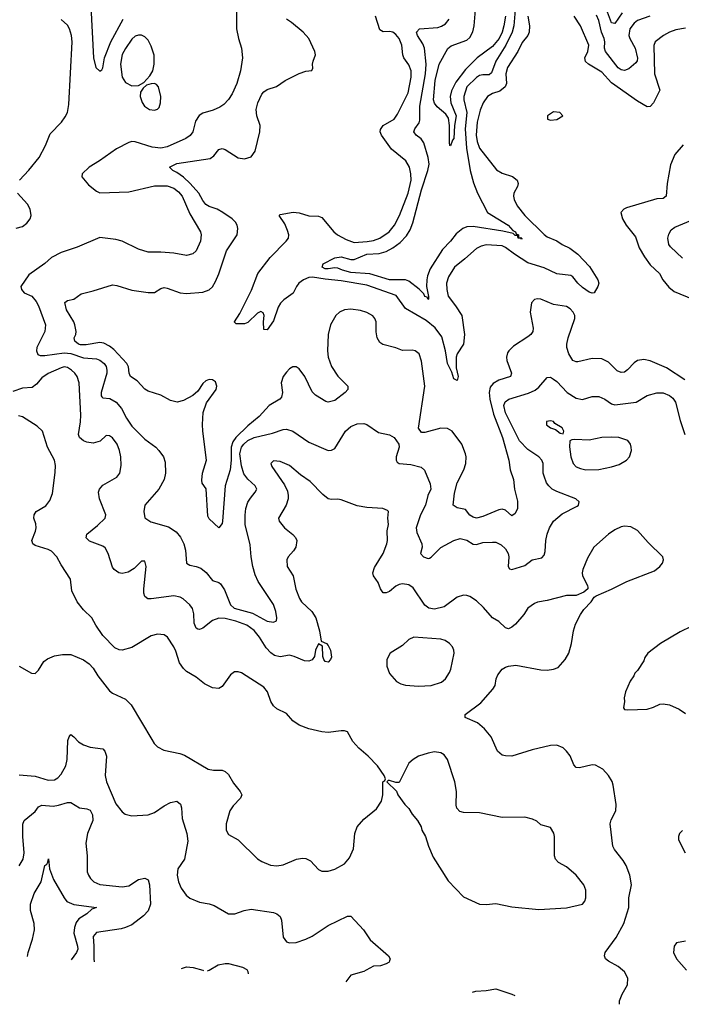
# Model space of a CAD drawing. Header units: inches. Extents: x 1173000 to 1307049, y 522583 to 678455.
# Tile 20 of 256: x 1201613 to 1205723, y 529788 to 535907. Entities that reach past the tile are written whole.
import ezdxf

# ---------------------------------------------------------------- set-up
doc = ezdxf.new("R2010")
doc.units = ezdxf.units.IN
doc.header["$MEASUREMENT"] = 0
doc.layers.add('B2502', color=7, linetype='Continuous')
doc.layers.add('B2503', color=7, linetype='Continuous')

msp = doc.modelspace()

# ---------------------------------------------------------------- linework, layer by layer
at = {"layer": 'B2502', "color": 5}
for points, elevation in [([(1202750.6, 530000), (1202754.3, 529999)], 840), ([(1202778.6, 529997), (1202789, 530000)], 840), ([(1203026, 530000), (1203030.9, 529990.9), (1203032.2, 529976.9)], 840), ([(1203765, 530000), (1203750, 529991.7), (1203670.8, 529970), (1203639.7, 529928)], 860), ([(1205339.2, 529788), (1205338.7, 529810), (1205355.6, 529850), (1205389.5, 529910), (1205391.6, 529950), (1205369.5, 529990), (1205357.3, 530000)], 860), ([(1204425, 529863.5), (1204446, 529870), (1204510, 529874.4), (1204570, 529884.4), (1204670, 529851.8), (1204688.9, 529841.7)], 860)]:
    msp.add_lwpolyline(points, dxfattribs=dict(at, elevation=elevation))
at = {"layer": 'B2503', "color": 5}
for points, elevation in [([(1204630.3, 535930), (1204621.4, 535870), (1204610.6, 535830), (1204590.9, 535790), (1204550, 535740.1), (1204454.6, 535670), (1204382.1, 535597.9), (1204321.6, 535518.4), (1204295.5, 535464.5), (1204287.7, 535430), (1204291.2, 535390), (1204324.6, 535310), (1204313.4, 535250), (1204310.1, 535170), (1204301.4, 535158.6), (1204290, 535124), (1204285.6, 535125.6), (1204282, 535142), (1204283.8, 535250), (1204276.4, 535296.4), (1204260.8, 535320.8), (1204206.6, 535366.6), (1204188.9, 535388.9), (1204182.6, 535410), (1204194.4, 535530), (1204218.2, 535630), (1204272.2, 535727.8), (1204294.3, 535745.7), (1204390, 535780.2), (1204410, 535797.8), (1204427.6, 535832.4), (1204435.9, 535870), (1204460.5, 536170)], 740), ([(1202959.5, 535979.5), (1202959.8, 535850), (1202971.4, 535791.4), (1202990.8, 535730), (1202996.4, 535670), (1202984.5, 535590), (1202961.2, 535510), (1202933.2, 535446.8), (1202909.1, 535410.9), (1202880.3, 535379.7), (1202856.5, 535363.5), (1202814.5, 535345.5), (1202750, 535326.4), (1202727.2, 535312.8), (1202704.2, 535275.8), (1202688.5, 535210), (1202672.7, 535187.3), (1202645.6, 535170), (1202530, 535116.3), (1202490, 535108.7), (1202434.9, 535114.9), (1202330, 535149.2), (1202310, 535150.2), (1202290, 535144.9), (1202214.8, 535105.2), (1202109.5, 535030), (1202043.7, 534990), (1202000.9, 534950), (1201998, 534930), (1202040.3, 534880.3), (1202090, 534840.7), (1202111.3, 534831.3), (1202290, 534837.7), (1202450, 534875.6), (1202530, 534874.6), (1202570, 534861), (1202598.4, 534838.4), (1202621.6, 534810), (1202670, 534700.5), (1202736.9, 534590), (1202741.1, 534570), (1202736.4, 534530), (1202710, 534470.5), (1202688.5, 534451.5), (1202650, 534441.1), (1202570, 534455.5), (1202490, 534463.2), (1202410, 534463.2), (1202350, 534480.3), (1202250, 534530.3), (1202210, 534540.3), (1202110, 534554.4), (1201970, 534492.7), (1201870, 534461.3), (1201810, 534430.4), (1201768.6, 534391.4), (1201670, 534322.6), (1201619.7, 534250), (1201623.5, 534230), (1201639.7, 534210), (1201688.1, 534188.1), (1201715.8, 534155.8), (1201729.8, 534129.8), (1201773.8, 534010), (1201769.8, 533970), (1201720.4, 533870), (1201717.7, 533850), (1201725.8, 533825.8), (1201741, 533821), (1201770, 533820.8), (1201890, 533837.2), (1201930, 533833.7), (1202010, 533804.9), (1202090, 533798.9), (1202110, 533791.9), (1202137.1, 533770), (1202150, 533751.1), (1202154.8, 533730), (1202153.4, 533710), (1202118.5, 533590), (1202118, 533570), (1202122.6, 533562.6), (1202130, 533556.4), (1202173.2, 533553.2), (1202212.4, 533530), (1202244.5, 533490), (1202276.8, 533430), (1202310, 533382.2), (1202390, 533299.7), (1202458, 533250), (1202478, 533230), (1202506.6, 533190), (1202517.1, 533157.1), (1202518.9, 533090), (1202509.7, 533050), (1202477.6, 532990), (1202391, 532890), (1202384.2, 532850), (1202391.1, 532811.1), (1202427.6, 532787.6), (1202536.4, 532756.4), (1202585.4, 532725.4), (1202611.7, 532691.7), (1202632.5, 532650), (1202642, 532610), (1202648.9, 532528.9), (1202670, 532517.2), (1202710, 532509.8), (1202738.6, 532498.6), (1202771.8, 532471.8), (1202810, 532422.9), (1202850, 532409.7), (1202860.3, 532400.3), (1202884.6, 532364.6), (1202922.9, 532270), (1202946.2, 532250), (1203059.2, 532219.2), (1203150, 532168.6), (1203190, 532163.5), (1203208.6, 532171.4), (1203210.3, 532189.7), (1203203.6, 532230), (1203190, 532272.7), (1203095.1, 532415.1), (1203076.2, 532456.2), (1203061.6, 532510), (1203050.2, 532570), (1203043.8, 532643.8), (1203013.1, 532770), (1203012.7, 532827.3), (1203018, 532870), (1203030.8, 532909.2), (1203045.7, 532934.2), (1203076.5, 532970), (1203086, 532990), (1203074.9, 533010), (1203030, 533051.2), (1203005.7, 533085.7), (1202990, 533134.4), (1202980.6, 533210), (1202989.8, 533250.2), (1203004.5, 533270), (1203030, 533292.2), (1203070, 533311.4), (1203183.4, 533336.7), (1203250, 533361.4), (1203270, 533361.8), (1203310, 533350.7), (1203410, 533281.6), (1203530, 533229.8), (1203550, 533231.1), (1203570, 533243), (1203636.9, 533350), (1203670, 533379.7), (1203710, 533396), (1203750, 533397.7), (1203770, 533392.4), (1203842.5, 533342.5), (1203910, 533328.2), (1203938.7, 533310), (1203967.4, 533270), (1203970.6, 533250.6), (1203952, 533190), (1203951.2, 533170), (1203958, 533158), (1203970, 533149.7), (1204042.2, 533142.2), (1204107.1, 533127.1), (1204128.1, 533108.1), (1204163.1, 533023.1), (1204166, 532990), (1204148.6, 532950), (1204133.2, 532890), (1204102.9, 532830), (1204075.8, 532750), (1204079.9, 532719.9), (1204110.9, 532650), (1204113.5, 532630), (1204102.4, 532590), (1204122, 532570), (1204150, 532558.3), (1204158.6, 532561.4), (1204170, 532567.6), (1204230, 532627), (1204310, 532669.7), (1204350, 532684), (1204390, 532672.9), (1204430, 532648.7), (1204450, 532645.8), (1204490, 532657.8), (1204550, 532660.9), (1204570, 532659.2), (1204603.2, 532643.2), (1204630, 532619.7), (1204647.7, 532590), (1204652.3, 532570), (1204648.2, 532508.2), (1204655.1, 532495.1), (1204669.8, 532489.8), (1204750, 532514.3), (1204796.3, 532550), (1204856.4, 532563.6), (1204870, 532579.3), (1204878, 532602), (1204880.8, 532670), (1204889.2, 532710), (1204904.2, 532750), (1204928, 532790), (1204983.6, 532836.4), (1205076.7, 532883.3), (1205084.9, 532890), (1205087.7, 532910), (1205067.3, 532930), (1204950, 532974.7), (1204921.7, 532990), (1204899.6, 533010), (1204884.9, 533030), (1204870, 533070.7), (1204865.2, 533090), (1204864.3, 533150), (1204856.8, 533170), (1204838.5, 533190), (1204770, 533235.2), (1204717.2, 533290), (1204630, 533464.4), (1204620.5, 533510), (1204627.9, 533532.1), (1204650.8, 533549.2), (1204773.9, 533586.1), (1204815.3, 533604.7), (1204837.4, 533622.6), (1204890, 533683.6), (1204910, 533684.7), (1204930, 533674), (1204950, 533659.7), (1205014.8, 533590), (1205070, 533555.9), (1205110, 533546.2), (1205170, 533565.1), (1205210, 533565.4), (1205248, 533548), (1205290, 533520.4), (1205310, 533513.5), (1205442.8, 533530), (1205510, 533570.9), (1205570, 533588.6), (1205610, 533588.6), (1205650, 533571), (1205670, 533555.1), (1205686.4, 533530), (1205715.7, 533415.7), (1205743.9, 533330)], 840), ([(1202055.8, 535990), (1202070.9, 535670), (1202086.6, 535610), (1202110, 535586.6), (1202123.4, 535596.6), (1202130, 535608.7), (1202138.9, 535670), (1202179.3, 535770), (1202255.2, 535910)], 840), ([(1204690, 535969.4), (1204682.5, 535870), (1204671.8, 535830), (1204631.9, 535748.1), (1204570.6, 535650), (1204543.2, 535576.8), (1204530, 535565.6), (1204490, 535565.4), (1204470, 535560.8), (1204450, 535548.4), (1204390.2, 535490), (1204371.3, 535430), (1204371.7, 535410), (1204391, 535331), (1204381.2, 535230), (1204388.6, 535108.6), (1204411.9, 534970), (1204432.5, 534892.5), (1204456.1, 534830), (1204518, 534710), (1204647.5, 534630), (1204676.3, 534596.3), (1204692.4, 534590), (1204697, 534577), (1204712.6, 534570), (1204710.7, 534550.7), (1204727, 534553), (1204731.8, 534548.2), (1204730, 534542), (1204728.2, 534548.2), (1204709.8, 534550), (1204706, 534566), (1204690, 534566.5), (1204678.8, 534578.8), (1204614.1, 534594.1), (1204430, 534622.6), (1204390, 534620.5), (1204365.2, 534610), (1204323.8, 534576.2), (1204289.6, 534530.4), (1204240, 534480), (1204161.9, 534358.1), (1204145.4, 534314.6), (1204141.4, 534290), (1204140.7, 534250), (1204153.3, 534186.7), (1204153.4, 534170), (1204150, 534167.8), (1204143.2, 534183.2), (1204130, 534186.3), (1204122.6, 534202.6), (1204093.6, 534233.6), (1204030, 534282.4), (1204010, 534289.8), (1203910.1, 534289.9), (1203788.6, 534328.6), (1203670, 534336.1), (1203618.5, 534350), (1203590, 534363.6), (1203570, 534366.2), (1203530, 534358.1), (1203510, 534359.1), (1203491.1, 534370), (1203498, 534390), (1203570, 534427.6), (1203610, 534432.7), (1203670, 534416.4), (1203690, 534418), (1203770, 534449.5), (1203846.4, 534453.6), (1203890, 534467.4), (1203930, 534489), (1203976.7, 534523.3), (1204015.8, 534564.2), (1204038.9, 534601.1), (1204055.7, 534644.3), (1204108.4, 534850), (1204147.8, 534970), (1204155.6, 535010), (1204151.4, 535051.4), (1204122.9, 535142.9), (1204107.4, 535167.4), (1204076.4, 535190), (1204060.9, 535210), (1204067, 535230), (1204093.7, 535266.3), (1204097.8, 535282.2), (1204097.8, 535370), (1204133.3, 535570), (1204138.7, 535630), (1204127, 535730), (1204117, 535757), (1204083.4, 535810), (1204078.9, 535830), (1204095.6, 535850), (1204210, 535859.8), (1204233.2, 535866.8), (1204257.9, 535882.1), (1204281.6, 535910)], 760), ([(1205355.5, 535950), (1205310, 535884.4), (1205290, 535887.2), (1205258.8, 535970)], 740), ([(1201611.5, 534910), (1201670, 534972.2), (1201734, 535050), (1201773.7, 535126.3), (1201802.7, 535197.3), (1201873.6, 535270), (1201896.4, 535303.6), (1201909.8, 535330.2), (1201918.8, 535381.2), (1201938.4, 535770), (1201934.6, 535810), (1201921.4, 535850), (1201910, 535873.6), (1201870, 535909.6)], 860), ([(1205745.4, 533670), (1205630, 533742.9), (1205530, 533787.2), (1205490, 533795), (1205450, 533788.7), (1205430, 533775.6), (1205389.4, 533730.6), (1205370, 533717.2), (1205350, 533713.7), (1205324.9, 533724.9), (1205270, 533779.3), (1205230, 533799.4), (1205170, 533802.6), (1205081, 533781), (1205070, 533780.4), (1205050, 533789.7), (1205023.8, 533830), (1205011.7, 533870), (1205011.6, 533890), (1205019.3, 533930), (1205062.4, 534050), (1205060.9, 534070), (1205052, 534090), (1205033, 534110), (1205010, 534124), (1204930, 534138), (1204850, 534169.8), (1204830, 534172.1), (1204811.7, 534168.3), (1204792.9, 534147.1), (1204783.2, 534090), (1204802, 533990), (1204800.3, 533970), (1204787.2, 533950), (1204770, 533936.8), (1204680.8, 533879.2), (1204651.4, 533850), (1204643.7, 533836.3), (1204637.1, 533810), (1204638.6, 533790), (1204667.5, 533710), (1204662.6, 533690), (1204590, 533666.5), (1204553.9, 533646.1), (1204536, 533624), (1204528.7, 533591.3), (1204533.5, 533550), (1204556.4, 533456.4), (1204611.8, 533310), (1204651.6, 533170), (1204660.6, 533110), (1204680.7, 533050), (1204687.7, 532990), (1204705.4, 532914.6), (1204706.3, 532870), (1204690, 532838.4), (1204670, 532824.2), (1204630, 532858.9), (1204610, 532866.2), (1204590, 532862), (1204490, 532818.8), (1204450, 532809.9), (1204430, 532814.6), (1204410, 532828.9), (1204382.3, 532862.3), (1204330, 532873.7), (1204305.3, 532890), (1204314.8, 532965.2), (1204329.8, 533030), (1204371.6, 533110), (1204383.5, 533150), (1204386.6, 533190), (1204383.1, 533210), (1204359.8, 533270), (1204299.8, 533350), (1204270, 533367.2), (1204230, 533369.1), (1204130, 533341), (1204110, 533342), (1204090, 533369.3), (1204130.4, 533630), (1204110, 533785.2), (1204095.1, 533830), (1204070, 533848.7), (1204050, 533852.7), (1203990, 533851), (1203950, 533867.1), (1203867.8, 533887.8), (1203850, 533902), (1203833.6, 533930), (1203827.8, 533967.8), (1203826.9, 534030), (1203819.4, 534050), (1203806.2, 534066.2), (1203770, 534087.7), (1203730, 534100.8), (1203670, 534109.2), (1203630, 534103.7), (1203600.3, 534090), (1203577.1, 534070), (1203543.5, 534010), (1203528.5, 533951.5), (1203525.7, 533850), (1203529.7, 533809.7), (1203550, 533752.8), (1203590, 533691.4), (1203650.6, 533630), (1203650.6, 533610), (1203634, 533590), (1203570, 533541.3), (1203530, 533529.6), (1203514, 533534), (1203450, 533574.7), (1203430, 533595.1), (1203383.5, 533690), (1203350, 533738), (1203330, 533749.7), (1203310, 533749.7), (1203290, 533737.4), (1203270, 533717.4), (1203250, 533689.5), (1203236.9, 533650), (1203245.5, 533590), (1203238.5, 533561.5), (1203228.7, 533550), (1203163.2, 533510), (1203099.7, 533440.3), (1203030, 533384.1), (1202955.2, 533310), (1202936.1, 533283.9), (1202926.6, 533250), (1202926.2, 533170), (1202919.6, 533110), (1202889.2, 533010), (1202872.9, 532790), (1202870, 532777.2), (1202850, 532749.6), (1202790, 532806), (1202782.3, 532822.3), (1202770.8, 532990.8), (1202746.6, 533026.6), (1202745.1, 533045.1), (1202748.5, 533090), (1202774, 533170), (1202749.9, 533350.1), (1202747.9, 533392.1), (1202753, 533467), (1202773.9, 533526.1), (1202834, 533610), (1202838, 533630), (1202830, 533656), (1202810, 533669.6), (1202790, 533671.3), (1202770, 533663.6), (1202750, 533646.6), (1202720.3, 533599.7), (1202688.2, 533571.8), (1202630, 533539.7), (1202590.2, 533529.8), (1202550, 533539.7), (1202490, 533574), (1202410, 533598.3), (1202390, 533611.3), (1202342, 533662), (1202300.5, 533690), (1202292.1, 533710), (1202288, 533750), (1202278, 533770), (1202197.2, 533857.2), (1202170, 533879.3), (1202136.4, 533896.4), (1202110, 533901.3), (1202026.1, 533886.1), (1201990, 533886.4), (1201978.9, 533890), (1201954.8, 533910), (1201951.1, 533930), (1201961, 533950), (1201964.1, 533970), (1201955.9, 534010), (1201948.5, 534030), (1201903.6, 534103.6), (1201892.4, 534150), (1201910, 534162), (1201949.8, 534170.2), (1201995.7, 534204.3), (1202070, 534221.7), (1202190, 534258.6), (1202216.3, 534256.3), (1202310, 534226.2), (1202410, 534211.1), (1202450, 534212.6), (1202490, 534236.5), (1202510, 534242.8), (1202530, 534239.7), (1202610, 534210.2), (1202650, 534205.4), (1202750, 534213.7), (1202790, 534228.4), (1202810, 534246.7), (1202830, 534280.3), (1202850, 534328.5), (1202897.9, 534470), (1202963.2, 534570), (1202968.9, 534608.9), (1202964.8, 534630), (1202953.7, 534650), (1202933.2, 534670), (1202875, 534710), (1202840.4, 534730), (1202790, 534746.8), (1202770, 534758.1), (1202750, 534783.5), (1202724.8, 534830), (1202671.9, 534890), (1202630, 534929), (1202590, 534958.1), (1202564.7, 534970), (1202543, 534990), (1202590, 535014.1), (1202795.4, 535044.6), (1202819.5, 535060.5), (1202850, 535100.3), (1202870, 535107.8), (1202890, 535101.2), (1202970, 535049.4), (1203010, 535042.5), (1203050, 535055.8), (1203075, 535090), (1203105, 535210), (1203106.6, 535250), (1203086.2, 535310), (1203082.2, 535350), (1203092.3, 535390), (1203116.3, 535443.7), (1203130, 535459.6), (1203150, 535472.8), (1203208.5, 535491.6), (1203262.7, 535530), (1203350, 535572.2), (1203390, 535587.7), (1203428.4, 535591.6), (1203434.6, 535605.4), (1203432, 535630), (1203435.6, 535650), (1203449.6, 535690), (1203445.6, 535710), (1203409.6, 535790), (1203373.6, 535830), (1203302.4, 535890), (1203270, 535909.8)], 820), ([(1204770.1, 535930), (1204779.6, 535870), (1204777.8, 535830), (1204768.8, 535810), (1204733.7, 535766.3), (1204707.3, 535710), (1204643.6, 535610), (1204633.7, 535570), (1204637.8, 535510), (1204629.2, 535490.8), (1204596.4, 535463.6), (1204550, 535448.3), (1204519.7, 535430), (1204492, 535390), (1204474.2, 535345.8), (1204455.7, 535270), (1204449.3, 535190.7), (1204454.6, 535150), (1204470.1, 535110), (1204574.1, 534974.1), (1204610, 534953.5), (1204673.5, 534933.5), (1204703.1, 534910), (1204710.3, 534890), (1204704.6, 534870), (1204682.8, 534830), (1204680.8, 534810), (1204684.9, 534790), (1204704.2, 534750), (1204750.1, 534690.1), (1204870, 534571.9), (1204890, 534557.1), (1204950, 534532), (1204983.1, 534510), (1205030, 534488.1), (1205081.1, 534450), (1205153.1, 534373.1), (1205205.3, 534290), (1205210.3, 534270), (1205204.4, 534250), (1205180.7, 534210), (1205170, 534207.7), (1205150, 534213.5), (1205110, 534242.5), (1205081, 534270), (1205050, 534309.4), (1205037.7, 534317.7), (1204950, 534328.9), (1204870, 534364.9), (1204770, 534396), (1204686.3, 534450), (1204630, 534492.5), (1204610, 534501.6), (1204510, 534508.2), (1204479.6, 534500.4), (1204450, 534486.2), (1204379.2, 534420.8), (1204314, 534370), (1204276.6, 534310), (1204264.2, 534270), (1204265.4, 534230), (1204274, 534190), (1204320.8, 534130), (1204359.7, 534070), (1204376.6, 533950), (1204370.1, 533890), (1204330.2, 533830), (1204324.1, 533810), (1204323.6, 533743.6), (1204336.2, 533690), (1204330, 533664.2), (1204310, 533676), (1204296.8, 533716.8), (1204270, 533771.6), (1204258.2, 533850), (1204235.6, 533935.6), (1204193.1, 533993.1), (1204137.9, 534037.9), (1204010, 534112.1), (1203952.5, 534192.5), (1203770, 534257.8), (1203610, 534285), (1203510, 534293.9), (1203432.2, 534307.8), (1203410, 534304.5), (1203375.3, 534290), (1203347.6, 534270), (1203332.8, 534250), (1203312.6, 534207.4), (1203252.8, 534167.1), (1203233.6, 534146.4), (1203219, 534121), (1203190, 534035.1), (1203150, 533980.7), (1203130, 533982), (1203127.2, 534030), (1203130.9, 534070), (1203125.3, 534085.3), (1203110, 534093.6), (1203090, 534084.4), (1203030, 534026.2), (1203010, 534017.8), (1202958, 534018), (1202946.8, 534026.8), (1202946.6, 534030), (1202979.5, 534080.5), (1203053.3, 534226.7), (1203093.1, 534330), (1203169.9, 534430), (1203267.9, 534530), (1203282.3, 534550), (1203284.5, 534570), (1203277.4, 534597.4), (1203259.2, 534639.2), (1203224.5, 534690), (1203230, 534697.3), (1203312.1, 534712.1), (1203350, 534706.7), (1203410, 534688.7), (1203470, 534686.4), (1203490, 534677.1), (1203564.4, 534590), (1203587.7, 534570), (1203640.5, 534540.5), (1203690, 534523.1), (1203771.9, 534528.1), (1203810, 534535.2), (1203850, 534549.1), (1203907.3, 534590), (1203941.2, 534630), (1203972.8, 534690), (1204025.2, 534830), (1204044.7, 534910), (1204042.6, 534950), (1204034.2, 534990), (1204012, 535030), (1203923.6, 535103.6), (1203861.2, 535190), (1203852.7, 535210), (1203854.3, 535225.7), (1203871.1, 535250), (1203939.7, 535290), (1203960.7, 535319.3), (1204026.8, 535453.3), (1204045.1, 535550), (1204045.1, 535590), (1204030, 535627.7), (1203998.8, 535670), (1203992.5, 535690), (1203986.3, 535750), (1203970.7, 535790), (1203950, 535815), (1203930, 535829.8), (1203910, 535834.6), (1203870, 535831.1), (1203850, 535845.1), (1203822.7, 535930)], 780), ([(1205750, 535855.6), (1205690, 535843.6), (1205650.3, 535830), (1205611.7, 535810), (1205560.9, 535770), (1205553, 535747), (1205556.1, 535570), (1205589.2, 535470), (1205549.5, 535390.5), (1205530, 535367.2), (1205510, 535365.3), (1205450, 535400.2), (1205290, 535515.9), (1205230, 535580.7), (1205146.8, 535630), (1205126.8, 535646.8), (1205123.4, 535670), (1205141.6, 535710), (1205148.7, 535750), (1205097.5, 535870), (1205057.7, 535930)], 780), ([(1205527, 535930), (1205450, 535902), (1205430, 535886.2), (1205403.2, 535850), (1205396.6, 535810), (1205403, 535790), (1205436.4, 535730), (1205450.8, 535669.2), (1205448.2, 535651.8), (1205440, 535640), (1205397.8, 535602.2), (1205370, 535591.7), (1205350, 535595.8), (1205330, 535609.2), (1205251.9, 535710), (1205245.8, 535730), (1205248.5, 535770), (1205243.7, 535790), (1205227.2, 535830), (1205210, 535903), (1205196.2, 535936.2)], 760), ([(1205734.2, 535130), (1205683.6, 535070), (1205655.1, 535004.9), (1205634.3, 534890), (1205628.4, 534810), (1205610, 534795.8), (1205570, 534794.2), (1205382.7, 534737.2), (1205366, 534730), (1205347.3, 534710), (1205358.4, 534670), (1205381.1, 534630), (1205438.7, 534558.7), (1205462, 534490), (1205493.6, 534433.6), (1205530, 534384.9), (1205587, 534330), (1205607.2, 534290), (1205645, 534245), (1205677.8, 534217.8), (1205794.9, 534170)], 820), ([(1201590, 534612.4), (1201630, 534621.7), (1201658, 534642), (1201677.8, 534670), (1201683.5, 534690), (1201677.6, 534730), (1201660.4, 534760.4), (1201599.6, 534830)], 860), ([(1205730, 534425.2), (1205655.1, 534495), (1205646.2, 534510), (1205639.6, 534550), (1205644.6, 534575.4), (1205659.1, 534600.9), (1205682.7, 534617.3), (1205806.3, 534670)], 840), ([(1205357.3, 530000), (1205330, 530022.4), (1205270, 530055.1), (1205252.7, 530070), (1205245.1, 530090), (1205249.7, 530110.3), (1205317.6, 530202.4), (1205366.3, 530290), (1205398, 530390), (1205396.9, 530450), (1205413.3, 530530), (1205403.5, 530590), (1205381.1, 530650), (1205362.2, 530682.2), (1205307.3, 530750), (1205297.6, 530770), (1205280.5, 530910), (1205286.5, 530933.5), (1205315.6, 530990), (1205318.7, 531030), (1205299.6, 531150), (1205292.5, 531172.5), (1205271, 531211), (1205235.1, 531250), (1205190, 531273.3), (1205170, 531276.9), (1205090, 531256.9), (1205070, 531259.6), (1205056, 531276), (1205031.8, 531331.8), (1205010, 531360.9), (1204990, 531382.7), (1204950, 531398), (1204910, 531395.6), (1204796, 531370), (1204670, 531331.1), (1204631.3, 531331.3), (1204610, 531337), (1204580.5, 531360.5), (1204541.6, 531450), (1204501.1, 531501.1), (1204456.4, 531536.4), (1204381.2, 531570), (1204380.9, 531590), (1204478, 531662), (1204552.9, 531747.1), (1204566.3, 531770), (1204573.3, 531810), (1204583.9, 531836.1), (1204609.6, 531870), (1204630, 531883.1), (1204650, 531890.3), (1204695.6, 531895.6), (1204850, 531866.5), (1204890, 531864.9), (1204929.8, 531870.2), (1204958, 531882), (1205000.5, 531930), (1205023.5, 531970), (1205041.3, 532030), (1205052.3, 532110), (1205066, 532150), (1205096, 532210), (1205117.5, 532242.5), (1205164, 532290), (1205182, 532318), (1205193.2, 532326.8), (1205290, 532367.3), (1205384.9, 532415.1), (1205557.4, 532482.6), (1205589.3, 532510), (1205606, 532530), (1205612.7, 532550), (1205609, 532570), (1205518, 532658), (1205450, 532731.8), (1205410, 532755.6), (1205370, 532759.7), (1205350, 532754.7), (1205310, 532736.4), (1205270, 532709.7), (1205180.4, 532630), (1205139.3, 532560.7), (1205110.4, 532490), (1205106.7, 532470), (1205110, 532452), (1205141, 532390), (1205142, 532378), (1205142, 532370), (1205118, 532350), (1205070, 532329.2), (1205010, 532329.3), (1204890, 532296.9), (1204830, 532287.1), (1204810, 532278.5), (1204770.4, 532250), (1204744.4, 532210), (1204692.4, 532150), (1204670, 532131.3), (1204650, 532122.4), (1204630, 532127.8), (1204590, 532166.9), (1204550.7, 532190.7), (1204494, 532254), (1204450, 532294.7), (1204410, 532322.4), (1204390, 532329.6), (1204370, 532331.3), (1204330, 532318), (1204250, 532258), (1204190, 532243.1), (1204155.1, 532250), (1204130, 532268.5), (1204056.8, 532376.8), (1204030, 532394.7), (1203990, 532401), (1203970, 532397.7), (1203950, 532387.2), (1203910, 532354.2), (1203890, 532344.8), (1203870, 532345.1), (1203854.8, 532370), (1203839.8, 532410), (1203810.9, 532450), (1203805.8, 532470), (1203816.9, 532503.1), (1203871.6, 532590), (1203894.2, 532650), (1203897.6, 532670), (1203894.8, 532730), (1203904.7, 532770), (1203900.7, 532810), (1203904, 532850), (1203898, 532858), (1203869.3, 532869.3), (1203770, 532875.6), (1203710, 532885.4), (1203610, 532923.9), (1203590, 532927.4), (1203550, 532924.7), (1203530, 532929.7), (1203495.5, 532955.5), (1203418.2, 533038.2), (1203357.7, 533077.7), (1203290, 533137.6), (1203230, 533162), (1203190, 533166.6), (1203173.4, 533150), (1203179.5, 533130), (1203257.4, 533017.4), (1203276.4, 532976.4), (1203280.8, 532950), (1203280.2, 532930), (1203268.1, 532890), (1203221.6, 532810), (1203224.4, 532790), (1203257, 532750), (1203310, 532708.9), (1203326.5, 532690), (1203334.2, 532670), (1203328.2, 532630), (1203313.8, 532606.2), (1203280.8, 532570), (1203272.4, 532550), (1203274.9, 532510), (1203312.6, 532450), (1203328.4, 532368.4), (1203350.2, 532310.2), (1203363.7, 532290), (1203428.6, 532228.6), (1203452.4, 532190), (1203474.9, 532110), (1203484.7, 532044.7), (1203518, 532030), (1203530, 532018), (1203542.8, 531990), (1203550, 531946), (1203544.7, 531930), (1203530, 531915.3), (1203510, 531918), (1203502, 531930), (1203495.3, 531950), (1203494, 532014), (1203470, 532028.7), (1203451, 531990), (1203444.9, 531950), (1203430.4, 531929.6), (1203410, 531920.7), (1203382, 531922), (1203317.2, 531950), (1203290, 531956.9), (1203230, 531947.4), (1203195.9, 531955.9), (1203172.5, 531972.5), (1203143.1, 532003.1), (1203102.9, 532070), (1203070, 532111.2), (1203024.1, 532144.1), (1202955.8, 532170), (1202890, 532185), (1202850, 532188.1), (1202810, 532172.5), (1202750, 532125.4), (1202730, 532116.9), (1202720.1, 532120.1), (1202710, 532126), (1202696.4, 532156.4), (1202694, 532214), (1202687.2, 532247.2), (1202670, 532271.5), (1202628.8, 532308.8), (1202610, 532317.7), (1202570, 532326), (1202430, 532307.1), (1202408.5, 532308.5), (1202390, 532322.7), (1202383.7, 532343.7), (1202383.5, 532370), (1202398, 532510), (1202390, 532542), (1202370, 532541.2), (1202323.1, 532496.9), (1202285.8, 532474.2), (1202250, 532465.7), (1202229.8, 532469.8), (1202199.3, 532490), (1202190, 532504), (1202163.5, 532590), (1202144.8, 532624.7), (1202130, 532636.3), (1202046.3, 532666.3), (1202026.5, 532686.5), (1202029.6, 532710), (1202097.1, 532762.9), (1202143.6, 532810), (1202147.6, 532830), (1202109.6, 532930.4), (1202103, 532970), (1202107.8, 532990), (1202130, 533014.4), (1202216.6, 533063.4), (1202235.8, 533090), (1202243.1, 533136.9), (1202240.7, 533190), (1202233.5, 533230), (1202217.6, 533270), (1202190, 533307.8), (1202170, 533321.6), (1202150, 533323.7), (1202112.1, 533287.9), (1202070, 533275), (1202030, 533281.2), (1202009.6, 533290), (1201984.7, 533310), (1201977.8, 533330), (1201991.1, 533408.9), (1201992.9, 533450), (1201983.1, 533650), (1201970.8, 533690), (1201956.4, 533710), (1201935.6, 533730), (1201910, 533746), (1201890, 533748.9), (1201870, 533744.2), (1201790, 533707.9), (1201750, 533681.5), (1201718.2, 533641.7), (1201690, 533621.4), (1201630, 533616.8), (1201570, 533597.2)], 860), ([(1201610.5, 531890.5), (1201685.4, 531845.4), (1201710, 531844.7), (1201730, 531864.7), (1201762.4, 531917.6), (1201785.3, 531934.7), (1201830, 531953.4), (1201878.3, 531961.7), (1201930, 531961.1), (1202008.9, 531928.9), (1202043.7, 531903.7), (1202070, 531877.3), (1202099.3, 531830), (1202170, 531736.3), (1202190, 531722), (1202270, 531683.6), (1202305.5, 531650), (1202432.9, 531432.9), (1202448.6, 531408.6), (1202470, 531387.2), (1202508.3, 531368.3), (1202606.7, 531346.7), (1202636, 531336), (1202782.8, 531250), (1202817, 531243), (1202870, 531242.8), (1202890, 531234.8), (1202910, 531216), (1202941.5, 531161.5), (1202983, 531110), (1202992.7, 531090), (1202983.8, 531070), (1202938, 531022), (1202918.3, 530990), (1202895.3, 530910), (1202894.7, 530870), (1202910, 530842.8), (1202970, 530810.3), (1203090, 530692.2), (1203116.1, 530676.1), (1203170, 530653.7), (1203210, 530648.8), (1203250, 530654.3), (1203333.2, 530690), (1203370, 530696.2), (1203390, 530694.4), (1203420.2, 530680.2), (1203470, 530624.9), (1203490, 530614.9), (1203530, 530615.8), (1203570, 530627.2), (1203630, 530662), (1203662.4, 530697.6), (1203686.3, 530753.7), (1203695.8, 530850), (1203708.7, 530891.3), (1203750, 530938), (1203830, 531002.8), (1203861.2, 531050), (1203869.2, 531090), (1203868.7, 531171.3), (1203882, 531178), (1203886, 531190), (1203878, 531210), (1203836, 531270), (1203778, 531330), (1203719.7, 531379.7), (1203681.8, 531421.8), (1203650, 531480.9), (1203630, 531488), (1203610, 531488.3), (1203530, 531476.9), (1203490, 531480.5), (1203410, 531499.7), (1203350, 531523), (1203309.4, 531550), (1203270, 531595.1), (1203210, 531624.5), (1203190, 531642), (1203173, 531670), (1203152.8, 531730), (1203130, 531759.7), (1202990, 531847.6), (1202970, 531854.5), (1202946.4, 531853.6), (1202923.4, 531836.6), (1202870, 531763), (1202849, 531751), (1202810, 531754), (1202760.3, 531780.4), (1202710, 531821.5), (1202650, 531857.2), (1202630, 531874.5), (1202606.3, 531910), (1202583.2, 531983.2), (1202569.9, 532009.9), (1202530.7, 532070.7), (1202510, 532083.5), (1202470, 532088.2), (1202430, 532077.4), (1202310, 532006.4), (1202250, 531989.7), (1202230, 531991.2), (1202203.3, 532003.3), (1202130, 532079.3), (1202084.9, 532144.9), (1202060.5, 532190), (1202010, 532240.5), (1201969.7, 532290), (1201937.4, 532357.4), (1201928.7, 532430), (1201870, 532518.9), (1201844.1, 532570), (1201810, 532603.5), (1201790, 532614.8), (1201710, 532640.4), (1201695.1, 532650), (1201690, 532664), (1201688.5, 532670), (1201711.9, 532728.1), (1201715.3, 532750), (1201714, 532774), (1201701.7, 532810), (1201702.6, 532830), (1201716.2, 532850), (1201774.8, 532885.3), (1201801, 532919), (1201816.6, 532963.4), (1201833.9, 533093.9), (1201836, 533136), (1201828.4, 533170), (1201785.6, 533250), (1201753.6, 533350), (1201722, 533382), (1201630, 533438.7), (1201604.9, 533444.9)], 880), ([(1205784.9, 532135.1), (1205716.3, 532103.7), (1205594, 532030), (1205515.3, 531970), (1205497.2, 531942.8), (1205490, 531922), (1205450, 531862), (1205433.6, 531846.4), (1205428.7, 531830), (1205404.5, 531795.5), (1205376.2, 531730), (1205367.3, 531692.7), (1205369.6, 531670), (1205363.7, 531630), (1205370, 531621.2), (1205390, 531618.4), (1205510, 531623.1), (1205550, 531634.7), (1205590, 531653.3), (1205610, 531656), (1205649.7, 531649.7), (1205710, 531622), (1205750, 531595.1)], 840), ([(1201610, 531214), (1201710, 531206.7), (1201790, 531182), (1201830, 531182.4), (1201850, 531195.5), (1201870, 531218), (1201899.1, 531270), (1201907.6, 531310), (1201912.7, 531427.3), (1201919.5, 531450), (1201930, 531464), (1201950, 531450.5), (1201979, 531419), (1202010, 531400.3), (1202050, 531386.5), (1202130, 531375.8), (1202142.3, 531362.3), (1202151.3, 531330), (1202144.7, 531210), (1202151.3, 531171.3), (1202210, 531033), (1202250, 530984.4), (1202269.1, 530969.1), (1202310, 530959), (1202410, 530965.8), (1202450, 530979.6), (1202510, 531021.1), (1202550, 531042), (1202590, 531050.4), (1202611.8, 531031.8), (1202617.6, 531010), (1202622.4, 530942.4), (1202652, 530850), (1202657.7, 530802.3), (1202637.1, 530690), (1202594.4, 530630), (1202592, 530590), (1202600.3, 530550), (1202615.3, 530510), (1202646.8, 530466.8), (1202670, 530446.7), (1202730, 530422), (1202790, 530412.2), (1202821.7, 530401.7), (1202910, 530350.6), (1202950, 530350.5), (1203008.4, 530371.6), (1203050, 530379.5), (1203190, 530358), (1203210, 530350.6), (1203230, 530333.4), (1203240.3, 530310), (1203250, 530204.7), (1203270, 530176), (1203290, 530170.7), (1203330, 530173), (1203390, 530192.4), (1203430, 530211.8), (1203530, 530277.8), (1203650, 530334.9), (1203670, 530335.5), (1203748.9, 530250), (1203789.4, 530189.4), (1203904.9, 530090), (1203913.4, 530070), (1203910, 530058), (1203907.3, 530050), (1203890, 530039.6), (1203853.5, 530026.5), (1203810, 530024.7), (1203765, 530000)], 860), ([(1201610, 530648.2), (1201634.3, 530690), (1201639.7, 530730), (1201631.9, 530830), (1201632.3, 530907.8), (1201640.5, 530930), (1201710, 530985.4), (1201730, 531014.4), (1201750, 531025.3), (1201820.8, 531019.2), (1201855, 531025), (1201910, 531043.2), (1201930, 531042.3), (1201984, 531010), (1202030, 531003.6), (1202050, 530993.6), (1202066.1, 530966.1), (1202067.3, 530930), (1202033.6, 530850), (1202023.6, 530790), (1202031.6, 530710), (1202032, 530612), (1202039.3, 530590), (1202053, 530570), (1202073.4, 530550), (1202110, 530533.4), (1202250, 530517.6), (1202290, 530524.2), (1202350, 530563.6), (1202390, 530571.8), (1202410, 530562.4), (1202420.2, 530530), (1202426.2, 530410), (1202410.2, 530369.8), (1202382.9, 530337.1), (1202310, 530282.4), (1202270, 530264.7), (1202243.8, 530256.2), (1202090, 530234), (1202068.9, 530210), (1202074.3, 530150), (1202072.8, 530070), (1202075.9, 530052.9)], 840), ([(1205730, 530868), (1205712, 530850), (1205705.1, 530830), (1205706.3, 530810), (1205746.6, 530730)], 840), ([(1201661.6, 530085.8), (1201665.4, 530110), (1201692, 530192), (1201705.5, 530250), (1201703.4, 530290), (1201681, 530370), (1201680.7, 530410), (1201703, 530477), (1201746.8, 530550), (1201770, 530650.5), (1201781.2, 530658.8), (1201788.3, 530671.7), (1201791.3, 530691.3), (1201797.1, 530630), (1201823.2, 530563.2), (1201889, 530449), (1201906.3, 530426.3), (1201948.3, 530408.3), (1202090.3, 530390), (1202061.5, 530378.5), (1202029.4, 530350), (1201980.6, 530319.4), (1201963.8, 530296.2), (1201953.9, 530266.1), (1201950.1, 530230), (1201972.5, 530150), (1201973.6, 530130), (1201966.1, 530110), (1201932.3, 530064.3)], 820), ([(1205750, 530180.3), (1205694, 530170), (1205678.4, 530150), (1205674, 530110), (1205694, 530070), (1205754.6, 530000)], 840), ([(1202619, 530009.7), (1202630, 530014.9), (1202650, 530020.4), (1202690, 530017), (1202750.6, 530000)], 840), ([(1202789, 530000), (1202790, 530000.3), (1202846.8, 530033.2), (1202890, 530042.3), (1202910, 530041.6), (1202997.8, 530017.8), (1203023.9, 530003.9), (1203026, 530000)], 840)]:
    msp.add_lwpolyline(points, dxfattribs=dict(at, elevation=elevation))
for points, elevation in [([(1202370, 535811.8), (1202350, 535811.5), (1202330, 535804.4), (1202310, 535785.4), (1202270, 535728.4), (1202250, 535691.2), (1202238.5, 535630), (1202248.8, 535550), (1202270, 535517), (1202310, 535495.5), (1202350, 535498), (1202383.9, 535516.1), (1202421.7, 535558.3), (1202439.8, 535590), (1202448.1, 535630), (1202447.6, 535687.6), (1202430, 535742.7), (1202410, 535779.5), (1202390, 535800.7)], 860), ([(1202450, 535511.2), (1202430, 535509.8), (1202400.4, 535499.6), (1202378.9, 535481.1), (1202363.7, 535456.3), (1202360.3, 535430), (1202372.7, 535392.7), (1202388.4, 535370), (1202418.8, 535350), (1202450, 535344.9), (1202469.6, 535350.4), (1202478.9, 535361.1), (1202488, 535390), (1202489.7, 535430), (1202474.7, 535490), (1202463.7, 535503.7)], 860), ([(1204930, 535334), (1204891, 535310), (1204892, 535290), (1204910, 535284), (1204950, 535287.7), (1204988, 535310), (1204968, 535330)], 820), ([(1204910, 533415.1), (1204886, 533410), (1204886, 533390), (1204910, 533371.3), (1204941, 533361), (1204970, 533338), (1204990, 533334), (1204993.2, 533350), (1204982, 533370), (1204938, 533398), (1204928, 533410)], 860), ([(1205286.4, 533313.6), (1205229.2, 533310.8), (1205150, 533294.7), (1205061.6, 533298.4), (1205043.5, 533296.5), (1205031, 533289), (1205028.1, 533251.9), (1205037.6, 533190), (1205050.5, 533150), (1205069.3, 533129.3), (1205097.1, 533117.1), (1205130.3, 533110.3), (1205210, 533112.6), (1205290, 533127.8), (1205337, 533143), (1205382.7, 533170), (1205400.7, 533190), (1205413.6, 533230), (1205411.8, 533250), (1205406.6, 533270), (1205390, 533292), (1205335.3, 533310)], 860), ([(1204062, 532070), (1204030, 532055.6), (1203990, 532018.4), (1203913.4, 531970), (1203893.4, 531930), (1203892.7, 531890), (1203910, 531844), (1203953.5, 531793.5), (1203979.9, 531779.9), (1204010, 531772.4), (1204090, 531765.3), (1204170, 531769.2), (1204233.6, 531790), (1204258.7, 531810), (1204283, 531850), (1204291.3, 531870), (1204311.6, 531970), (1204309.4, 531990), (1204300.9, 532010), (1204283.7, 532030), (1204255.1, 532050), (1204230, 532057.7)], 880), ([(1204190, 531356.3), (1204150, 531349.6), (1204090, 531329.6), (1204057.3, 531310), (1204030, 531286), (1203970, 531166), (1203950, 531166), (1203910, 531178), (1203902, 531178), (1203894, 531170), (1203952.7, 531112.7), (1203962, 531090), (1204004.7, 531030), (1204030, 531004.7), (1204050.7, 530970.7), (1204084.7, 530930), (1204106, 530890), (1204111, 530870), (1204134.8, 530830), (1204153.4, 530770), (1204182.3, 530702.3), (1204275.6, 530555.6), (1204370, 530456.4), (1204470, 530410.4), (1204510, 530408.7), (1204570, 530414), (1204670, 530394.4), (1204837.5, 530377.5), (1205010, 530386.7), (1205110, 530410.6), (1205123.6, 530430), (1205129.6, 530450), (1205130, 530498), (1205117, 530530), (1205070.8, 530590.8), (1205010, 530641.6), (1204959.3, 530670), (1204942, 530690), (1204935.6, 530710), (1204936.2, 530830), (1204931.3, 530851.3), (1204910, 530886), (1204850, 530903.7), (1204826.2, 530926.2), (1204799.3, 530939.3), (1204751.5, 530951.5), (1204610, 530949.7), (1204470, 530977.6), (1204370, 530980.7), (1204346.2, 530986.2), (1204327.8, 531007.8), (1204324.7, 531024.7), (1204325.7, 531110), (1204315.1, 531170), (1204269.7, 531309.7), (1204250, 531338), (1204230, 531351.8)], 880)]:
    msp.add_lwpolyline(points, close=True, dxfattribs=dict(at, elevation=elevation))

doc.saveas('drawing.dxf')
